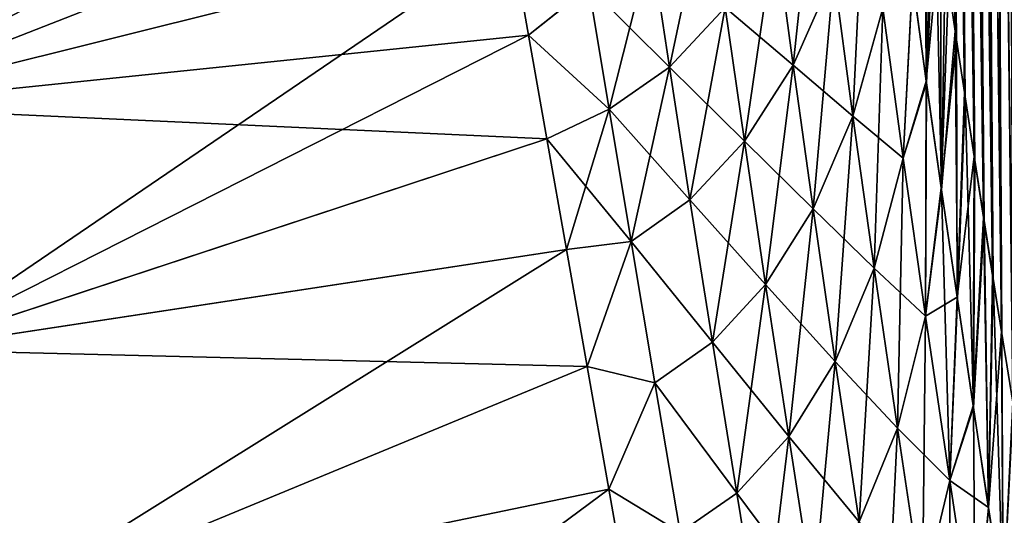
# Model space of a CAD drawing. Header units: millimetres. Extents: x -24 to 118, y -375 to 355.
# Tile 14 of 256: x 62.93 to 72.23, y 105.91 to 110.6. Entities that reach past the tile are written whole.
import ezdxf

# ---------------------------------------------------------------- set-up
doc = ezdxf.new("R2010")
doc.units = ezdxf.units.MM
doc.header["$LTSCALE"] = 52.148148
for name, color, linetype in [('28', 7, 'CONTINUOUS'), ('29', 7, 'CONTINUOUS'), ('30', 7, 'CONTINUOUS'), ('32', 7, 'CONTINUOUS')]:
    doc.layers.add(name, color=color, linetype=linetype)

msp = doc.modelspace()

# ---------------------------------------------------------------- linework, layer by layer
at = {"layer": '28', "color": 7, "linetype": 'CONTINUOUS', "true_color": 0xe0f2ff}
for points in [[(71.6755, 111.1391, 19.9865), (71.7707, 110.4897, 20.4266), (71.5435, 126.1892, 18.1547), (71.6755, 111.1391, 19.9865)], [(71.5435, 126.1892, 18.1547), (71.7707, 110.4897, 20.4266), (71.6284, 125.8049, 18.672), (71.5435, 126.1892, 18.1547)], [(71.7707, 110.4897, 20.4266), (71.8636, 109.8682, 20.8227), (71.6284, 125.8049, 18.672), (71.7707, 110.4897, 20.4266)], [(71.6284, 125.8049, 18.672), (71.8636, 109.8682, 20.8227), (71.7173, 125.4162, 19.1808), (71.6284, 125.8049, 18.672)], [(71.783, 110.4082, -20.4799), (71.7071, 110.9238, -20.1355), (71.629, 125.805, -18.672), (71.783, 110.4082, -20.4799)], [(71.8576, 109.9084, -20.7978), (71.783, 110.4082, -20.4799), (71.629, 125.805, -18.672), (71.8576, 109.9084, -20.7978)], [(71.7176, 125.4162, -19.1808), (71.8576, 109.9084, -20.7978), (71.629, 125.805, -18.672), (71.7176, 125.4162, -19.1808)], [(71.8636, 109.8682, 20.8227), (71.9542, 109.2702, 21.1819), (71.7173, 125.4162, 19.1808), (71.8636, 109.8682, 20.8227)], [(71.7173, 125.4162, 19.1808), (71.9542, 109.2702, 21.1819), (71.8097, 125.0241, 19.681), (71.7173, 125.4162, 19.1808)], [(71.949, 109.3047, -21.1618), (71.8576, 109.9084, -20.7978), (71.7176, 125.4162, -19.1808), (71.949, 109.3047, -21.1618)], [(71.8096, 125.0241, -19.681), (71.949, 109.3047, -21.1618), (71.7176, 125.4162, -19.1808), (71.8096, 125.0241, -19.681)], [(72.0373, 108.728, -21.4898), (71.949, 109.3047, -21.1618), (71.8096, 125.0241, -19.681), (72.0373, 108.728, -21.4898)], [(71.9055, 124.6298, -20.1706), (72.0373, 108.728, -21.4898), (71.8096, 125.0241, -19.681), (71.9055, 124.6298, -20.1706)], [(71.9542, 109.2702, 21.1819), (72.042, 108.6984, 21.5062), (71.8097, 125.0241, 19.681), (71.9542, 109.2702, 21.1819)], [(71.8097, 125.0241, 19.681), (72.042, 108.6984, 21.5062), (71.9059, 124.6298, 20.1706), (71.8097, 125.0241, 19.681)], [(72.1227, 108.1779, -21.785), (72.0373, 108.728, -21.4898), (71.9055, 124.6298, -20.1706), (72.1227, 108.1779, -21.785)], [(72.0074, 124.2348, -20.6448), (72.1227, 108.1779, -21.785), (71.9055, 124.6298, -20.1706), (72.0074, 124.2348, -20.6448)], [(72.042, 108.6984, 21.5062), (72.1269, 108.1526, 21.7982), (71.9059, 124.6298, 20.1706), (72.042, 108.6984, 21.5062)], [(71.9059, 124.6298, 20.1706), (72.1269, 108.1526, 21.7982), (72.0082, 124.2348, 20.6448), (71.9059, 124.6298, 20.1706)], [(72.2062, 107.6492, -22.052), (72.1227, 108.1779, -21.785), (72.0074, 124.2348, -20.6448), (72.2062, 107.6492, -22.052)], [(72.1189, 123.8407, -21.0972), (72.2062, 107.6492, -22.052), (72.0074, 124.2348, -20.6448), (72.1189, 123.8407, -21.0972)], [(72.1269, 108.1526, 21.7982), (72.21, 107.6279, 22.0624), (72.0082, 124.2348, 20.6448), (72.1269, 108.1526, 21.7982)], [(72.0082, 124.2348, 20.6448), (72.21, 107.6279, 22.0624), (72.12, 123.8407, 21.0972), (72.0082, 124.2348, 20.6448)], [(72.3149, 106.9804, -22.3656), (72.2062, 107.6492, -22.052), (72.1189, 123.8407, -21.0972), (72.3149, 106.9804, -22.3656)], [(72.2434, 123.4485, -21.5221), (72.3149, 106.9804, -22.3656), (72.1189, 123.8407, -21.0972), (72.2434, 123.4485, -21.5221)], [(72.3181, 106.964, 22.3729), (72.4245, 106.3366, 22.6413), (72.12, 123.8407, 21.0972), (72.3181, 106.964, 22.3729)], [(72.12, 123.8407, 21.0972), (72.4245, 106.3366, 22.6413), (72.2448, 123.4485, 21.5221), (72.12, 123.8407, 21.0972)], [(72.21, 107.6279, 22.0624), (72.3181, 106.964, 22.3729), (72.12, 123.8407, 21.0972), (72.21, 107.6279, 22.0624)]]:
    msp.add_3dface(points, dxfattribs=at)
at = {"layer": '29', "color": 7, "linetype": 'CONTINUOUS', "true_color": 0xe0f2ff}
for points in [[(71.365, 110.9839, -18.8406), (71.4837, 112.5081, -18.9627), (71.4957, 110.0181, -19.5577), (71.365, 110.9839, -18.8406)], [(71.4975, 110.0022, 19.569), (71.4904, 112.4545, 19.0053), (71.3667, 110.9672, 18.8535), (71.4975, 110.0022, 19.569)], [(71.4837, 112.5081, -18.9627), (71.5551, 111.9889, -19.3672), (71.4957, 110.0181, -19.5577), (71.4837, 112.5081, -18.9627)], [(71.5806, 111.8039, 19.5064), (71.4904, 112.4545, 19.0053), (71.4975, 110.0022, 19.569), (71.5806, 111.8039, 19.5064)], [(71.5551, 111.9889, -19.3672), (71.6303, 111.4566, -19.7611), (71.4957, 110.0181, -19.5577), (71.5551, 111.9889, -19.3672)], [(71.64, 108.9899, 20.2505), (71.5806, 111.8039, 19.5064), (71.4975, 110.0022, 19.569), (71.64, 108.9899, 20.2505)], [(71.6755, 111.1391, 19.9865), (71.5806, 111.8039, 19.5064), (71.64, 108.9899, 20.2505), (71.6755, 111.1391, 19.9865)], [(71.4957, 110.0181, -19.5577), (71.6303, 111.4566, -19.7611), (71.6378, 109.0074, -20.2392), (71.4957, 110.0181, -19.5577)], [(71.6303, 111.4566, -19.7611), (71.7071, 110.9238, -20.1355), (71.6378, 109.0074, -20.2392), (71.6303, 111.4566, -19.7611)], [(71.7707, 110.4897, 20.4266), (71.6755, 111.1391, 19.9865), (71.64, 108.9899, 20.2505), (71.7707, 110.4897, 20.4266)], [(71.7071, 110.9238, -20.1355), (71.783, 110.4082, -20.4799), (71.6378, 109.0074, -20.2392), (71.7071, 110.9238, -20.1355)], [(71.7899, 107.9559, 20.8805), (71.7707, 110.4897, 20.4266), (71.64, 108.9899, 20.2505), (71.7899, 107.9559, 20.8805)], [(71.8636, 109.8682, 20.8227), (71.7707, 110.4897, 20.4266), (71.7899, 107.9559, 20.8805), (71.8636, 109.8682, 20.8227)], [(71.6378, 109.0074, -20.2392), (71.783, 110.4082, -20.4799), (71.7874, 107.9741, -20.87), (71.6378, 109.0074, -20.2392)], [(71.783, 110.4082, -20.4799), (71.8576, 109.9084, -20.7978), (71.7874, 107.9741, -20.87), (71.783, 110.4082, -20.4799)], [(71.8576, 109.9084, -20.7978), (71.949, 109.3047, -21.1618), (71.7874, 107.9741, -20.87), (71.8576, 109.9084, -20.7978)], [(71.9417, 106.9304, 21.4453), (71.8636, 109.8682, 20.8227), (71.7899, 107.9559, 20.8805), (71.9417, 106.9304, 21.4453)], [(71.9542, 109.2702, 21.1819), (71.8636, 109.8682, 20.8227), (71.9417, 106.9304, 21.4453), (71.9542, 109.2702, 21.1819)], [(71.7874, 107.9741, -20.87), (71.949, 109.3047, -21.1618), (71.9392, 106.9478, -21.4363), (71.7874, 107.9741, -20.87)], [(71.949, 109.3047, -21.1618), (72.0373, 108.728, -21.4898), (71.9392, 106.9478, -21.4363), (71.949, 109.3047, -21.1618)], [(72.042, 108.6984, 21.5062), (71.9542, 109.2702, 21.1819), (71.9417, 106.9304, 21.4453), (72.042, 108.6984, 21.5062)], [(71.9392, 106.9478, -21.4363), (72.0373, 108.728, -21.4898), (72.0834, 105.9872, -21.9151), (71.9392, 106.9478, -21.4363)], [(72.0373, 108.728, -21.4898), (72.1227, 108.1779, -21.785), (72.0834, 105.9872, -21.9151), (72.0373, 108.728, -21.4898)], [(72.0855, 105.9741, 21.9213), (72.042, 108.6984, 21.5062), (71.9417, 106.9304, 21.4453), (72.0855, 105.9741, 21.9213)], [(72.1269, 108.1526, 21.7982), (72.042, 108.6984, 21.5062), (72.0855, 105.9741, 21.9213), (72.1269, 108.1526, 21.7982)], [(72.1227, 108.1779, -21.785), (72.2062, 107.6492, -22.052), (72.0834, 105.9872, -21.9151), (72.1227, 108.1779, -21.785)], [(72.2232, 105.077, 22.3236), (72.1269, 108.1526, 21.7982), (72.0855, 105.9741, 21.9213), (72.2232, 105.077, 22.3236)], [(72.21, 107.6279, 22.0624), (72.1269, 108.1526, 21.7982), (72.2232, 105.077, 22.3236), (72.21, 107.6279, 22.0624)], [(72.0834, 105.9872, -21.9151), (72.2062, 107.6492, -22.052), (72.2215, 105.0859, -22.3199), (72.0834, 105.9872, -21.9151)], [(72.2062, 107.6492, -22.052), (72.3149, 106.9804, -22.3656), (72.2215, 105.0859, -22.3199), (72.2062, 107.6492, -22.052)], [(72.3181, 106.964, 22.3729), (72.21, 107.6279, 22.0624), (72.2232, 105.077, 22.3236), (72.3181, 106.964, 22.3729)], [(72.3149, 106.9804, -22.3656), (72.4217, 106.3488, -22.6363), (72.2215, 105.0859, -22.3199), (72.3149, 106.9804, -22.3656)], [(72.4204, 103.8425, 22.806), (72.3181, 106.964, 22.3729), (72.2232, 105.077, 22.3236), (72.4204, 103.8425, 22.806)], [(72.2215, 105.0859, -22.3199), (72.4217, 106.3488, -22.6363), (72.4192, 103.8466, -22.8045), (72.2215, 105.0859, -22.3199)]]:
    msp.add_3dface(points, dxfattribs=at)
at = {"layer": '30', "color": 7, "linetype": 'CONTINUOUS', "true_color": 0xe0f2ff}
for points in [[(70.0688, 111.434, 16.1537), (70.238, 110.1673, 17.4014), (70.4655, 112.2992, 16.006), (70.0688, 111.434, 16.1537)], [(70.4655, 112.2992, 16.006), (70.238, 110.1673, 17.4014), (70.6241, 111.0385, 17.2589), (70.4655, 112.2992, 16.006)], [(70.6241, 111.0385, 17.2589), (70.8037, 109.6849, 18.428), (70.9148, 112.0417, 17.1063), (70.6241, 111.0385, 17.2589)], [(70.9148, 112.0417, 17.1063), (70.8037, 109.6849, 18.428), (71.0849, 110.7063, 18.2824), (70.9148, 112.0417, 17.1063)], [(69.4352, 111.8791, 14.97), (68.8941, 111.3118, 15.1047), (69.0703, 110.1505, 16.4228), (69.4352, 111.8791, 14.97)], [(69.5972, 110.7131, 16.2925), (69.4352, 111.8791, 14.97), (69.0703, 110.1505, 16.4228), (69.5972, 110.7131, 16.2925)], [(69.7783, 109.449, 17.534), (70.0688, 111.434, 16.1537), (69.5972, 110.7131, 16.2925), (69.7783, 109.449, 17.534)], [(70.0692, 111.434, -16.1537), (70.2384, 110.1673, -17.4014), (69.5975, 110.7131, -16.2925), (70.0692, 111.434, -16.1537)], [(70.238, 110.1673, 17.4014), (70.0688, 111.434, 16.1537), (69.7783, 109.449, 17.534), (70.238, 110.1673, 17.4014)], [(70.2384, 110.1673, -17.4014), (70.0692, 111.434, -16.1537), (70.6245, 111.0386, -17.2589), (70.2384, 110.1673, -17.4014)], [(67.5803, 111.3645, 14.4626), (67.7413, 110.4514, 15.6148), (68.3107, 110.9068, 15.2324), (67.5803, 111.3645, 14.4626)], [(67.7413, 110.4514, -15.6148), (67.5803, 111.3645, -14.4626), (68.3108, 110.9069, -15.2324), (67.7413, 110.4514, -15.6148)], [(68.3107, 110.9068, 15.2324), (68.5012, 109.7506, 16.5449), (68.8941, 111.3118, 15.1047), (68.3107, 110.9068, 15.2324)], [(69.0705, 110.1505, -16.4228), (68.3108, 110.9069, -15.2324), (68.8944, 111.3118, -15.1047), (69.0705, 110.1505, -16.4228)], [(68.8941, 111.3118, 15.1047), (68.5012, 109.7506, 16.5449), (69.0703, 110.1505, 16.4228), (68.8941, 111.3118, 15.1047)], [(69.5975, 110.7131, -16.2925), (69.0705, 110.1505, -16.4228), (68.8944, 111.3118, -15.1047), (69.5975, 110.7131, -16.2925)], [(70.238, 110.1673, 17.4014), (70.4273, 108.8085, 18.5626), (70.6241, 111.0385, 17.2589), (70.238, 110.1673, 17.4014)], [(70.8041, 109.685, -18.428), (70.2384, 110.1673, -17.4014), (70.6245, 111.0386, -17.2589), (70.8041, 109.685, -18.428)], [(70.6241, 111.0385, 17.2589), (70.4273, 108.8085, 18.5626), (70.8037, 109.6849, 18.428), (70.6241, 111.0385, 17.2589)], [(70.8041, 109.685, -18.428), (70.6245, 111.0386, -17.2589), (71.0854, 110.7063, -18.2824), (70.8041, 109.685, -18.428)], [(71.3667, 110.9672, 18.8535), (71.0849, 110.7063, 18.2824), (71.2766, 109.2875, 19.3694), (71.3667, 110.9672, 18.8535)], [(71.365, 110.9839, -18.8406), (71.277, 109.2875, -19.3694), (71.0854, 110.7063, -18.2824), (71.365, 110.9839, -18.8406)], [(71.4975, 110.0022, 19.569), (71.3667, 110.9672, 18.8535), (71.2766, 109.2875, 19.3694), (71.4975, 110.0022, 19.569)], [(71.365, 110.9839, -18.8406), (71.4957, 110.0181, -19.5577), (71.277, 109.2875, -19.3694), (71.365, 110.9839, -18.8406)], [(68.5013, 109.7506, -16.5449), (67.7413, 110.4514, -15.6148), (68.3108, 110.9069, -15.2324), (68.5013, 109.7506, -16.5449)], [(68.3107, 110.9068, 15.2324), (67.7413, 110.4514, 15.6148), (68.5012, 109.7506, 16.5449), (68.3107, 110.9068, 15.2324)], [(68.5013, 109.7506, -16.5449), (68.3108, 110.9069, -15.2324), (69.0705, 110.1505, -16.4228), (68.5013, 109.7506, -16.5449)], [(69.5972, 110.7131, 16.2925), (69.0703, 110.1505, 16.4228), (69.2648, 108.8933, 17.657), (69.5972, 110.7131, 16.2925)], [(69.5975, 110.7131, -16.2925), (69.7786, 109.449, -17.534), (69.0705, 110.1505, -16.4228), (69.5975, 110.7131, -16.2925)], [(69.7783, 109.449, 17.534), (69.5972, 110.7131, 16.2925), (69.2648, 108.8933, 17.657), (69.7783, 109.449, 17.534)], [(69.5975, 110.7131, -16.2925), (70.2384, 110.1673, -17.4014), (69.7786, 109.449, -17.534), (69.5975, 110.7131, -16.2925)], [(70.8037, 109.6849, 18.428), (71.0041, 108.2474, 19.5052), (71.0849, 110.7063, 18.2824), (70.8037, 109.6849, 18.428)], [(71.277, 109.2875, -19.3694), (70.8041, 109.685, -18.428), (71.0854, 110.7063, -18.2824), (71.277, 109.2875, -19.3694)], [(71.0849, 110.7063, 18.2824), (71.0041, 108.2474, 19.5052), (71.2766, 109.2875, 19.3694), (71.0849, 110.7063, 18.2824)], [(67.7413, 110.4514, 15.6148), (67.9143, 109.4706, 16.7074), (68.5012, 109.7506, 16.5449), (67.7413, 110.4514, 15.6148)], [(67.9143, 109.4706, -16.7074), (67.7413, 110.4514, -15.6148), (68.5013, 109.7506, -16.5449), (67.9143, 109.4706, -16.7074)], [(68.5012, 109.7506, 16.5449), (68.7091, 108.501, 17.7708), (69.0703, 110.1505, 16.4228), (68.5012, 109.7506, 16.5449)], [(69.265, 108.8933, -17.657), (68.5013, 109.7506, -16.5449), (69.0705, 110.1505, -16.4228), (69.265, 108.8933, -17.657)], [(69.0703, 110.1505, 16.4228), (68.7091, 108.501, 17.7708), (69.2648, 108.8933, 17.657), (69.0703, 110.1505, 16.4228)], [(69.7786, 109.449, -17.534), (69.265, 108.8933, -17.657), (69.0705, 110.1505, -16.4228), (69.7786, 109.449, -17.534)], [(69.9784, 108.0943, 18.6864), (70.238, 110.1673, 17.4014), (69.7783, 109.449, 17.534), (69.9784, 108.0943, 18.6864)], [(70.2384, 110.1673, -17.4014), (70.4277, 108.8085, -18.5626), (69.7786, 109.449, -17.534), (70.2384, 110.1673, -17.4014)], [(70.4273, 108.8085, 18.5626), (70.238, 110.1673, 17.4014), (69.9784, 108.0943, 18.6864), (70.4273, 108.8085, 18.5626)], [(70.4277, 108.8085, -18.5626), (70.2384, 110.1673, -17.4014), (70.8041, 109.685, -18.428), (70.4277, 108.8085, -18.5626)], [(71.4957, 110.0181, -19.5577), (71.4888, 107.7957, -20.3598), (71.277, 109.2875, -19.3694), (71.4957, 110.0181, -19.5577)], [(71.4957, 110.0181, -19.5577), (71.6378, 109.0074, -20.2392), (71.4888, 107.7957, -20.3598), (71.4957, 110.0181, -19.5577)], [(71.4975, 110.0022, 19.569), (71.2766, 109.2875, 19.3694), (71.4885, 107.7957, 20.3597), (71.4975, 110.0022, 19.569)], [(71.64, 108.9899, 20.2505), (71.4975, 110.0022, 19.569), (71.4885, 107.7957, 20.3597), (71.64, 108.9899, 20.2505)], [(67.9143, 109.4706, 16.7074), (68.0984, 108.426, 17.7359), (68.5012, 109.7506, 16.5449), (67.9143, 109.4706, 16.7074)], [(68.7092, 108.501, -17.7708), (67.9143, 109.4706, -16.7074), (68.5013, 109.7506, -16.5449), (68.7092, 108.501, -17.7708)], [(68.5012, 109.7506, 16.5449), (68.0984, 108.426, 17.7359), (68.7091, 108.501, 17.7708), (68.5012, 109.7506, 16.5449)], [(68.7092, 108.501, -17.7708), (68.5013, 109.7506, -16.5449), (69.265, 108.8933, -17.657), (68.7092, 108.501, -17.7708)], [(70.4273, 108.8085, 18.5626), (70.6363, 107.3662, 19.6294), (70.8037, 109.6849, 18.428), (70.4273, 108.8085, 18.5626)], [(71.0044, 108.2474, -19.5052), (70.4277, 108.8085, -18.5626), (70.8041, 109.685, -18.428), (71.0044, 108.2474, -19.5052)], [(70.8037, 109.6849, 18.428), (70.6363, 107.3662, 19.6294), (71.0041, 108.2474, 19.5052), (70.8037, 109.6849, 18.428)], [(71.0044, 108.2474, -19.5052), (70.8041, 109.685, -18.428), (71.277, 109.2875, -19.3694), (71.0044, 108.2474, -19.5052)], [(68.0984, 108.426, -17.7359), (67.9143, 109.4706, -16.7074), (68.7092, 108.501, -17.7708), (68.0984, 108.426, -17.7359)], [(69.7783, 109.449, 17.534), (69.2648, 108.8933, 17.657), (69.4773, 107.5477, 18.7998), (69.7783, 109.449, 17.534)], [(69.7786, 109.449, -17.534), (69.9787, 108.0943, -18.6864), (69.265, 108.8933, -17.657), (69.7786, 109.449, -17.534)], [(69.9784, 108.0943, 18.6864), (69.7783, 109.449, 17.534), (69.4773, 107.5477, 18.7998), (69.9784, 108.0943, 18.6864)], [(69.7786, 109.449, -17.534), (70.4277, 108.8085, -18.5626), (69.9787, 108.0943, -18.6864), (69.7786, 109.449, -17.534)], [(71.0041, 108.2474, 19.5052), (71.2237, 106.7359, 20.4832), (71.2766, 109.2875, 19.3694), (71.0041, 108.2474, 19.5052)], [(71.4888, 107.7957, -20.3598), (71.0044, 108.2474, -19.5052), (71.277, 109.2875, -19.3694), (71.4888, 107.7957, -20.3598)], [(71.2766, 109.2875, 19.3694), (71.2237, 106.7359, 20.4832), (71.4885, 107.7957, 20.3597), (71.2766, 109.2875, 19.3694)], [(71.64, 108.9899, 20.2505), (71.4885, 107.7957, 20.3597), (71.7176, 106.2426, 21.2477), (71.64, 108.9899, 20.2505)], [(71.6378, 109.0074, -20.2392), (71.7874, 107.9741, -20.87), (71.4888, 107.7957, -20.3598), (71.6378, 109.0074, -20.2392)], [(71.7899, 107.9559, 20.8805), (71.64, 108.9899, 20.2505), (71.7176, 106.2426, 21.2477), (71.7899, 107.9559, 20.8805)], [(69.2648, 108.8933, 17.657), (68.7091, 108.501, 17.7708), (69.4773, 107.5477, 18.7998), (69.2648, 108.8933, 17.657)], [(69.4775, 107.5477, -18.7998), (68.7092, 108.501, -17.7708), (69.265, 108.8933, -17.657), (69.4775, 107.5477, -18.7998)], [(69.9787, 108.0943, -18.6864), (69.4775, 107.5477, -18.7998), (69.265, 108.8933, -17.657), (69.9787, 108.0943, -18.6864)], [(70.197, 106.6574, 19.7423), (70.4273, 108.8085, 18.5626), (69.9784, 108.0943, 18.6864), (70.197, 106.6574, 19.7423)], [(70.4277, 108.8085, -18.5626), (70.6365, 107.3662, -19.6294), (69.9787, 108.0943, -18.6864), (70.4277, 108.8085, -18.5626)], [(70.6363, 107.3662, 19.6294), (70.4273, 108.8085, 18.5626), (70.197, 106.6574, 19.7423), (70.6363, 107.3662, 19.6294)], [(70.6365, 107.3662, -19.6294), (70.4277, 108.8085, -18.5626), (71.0044, 108.2474, -19.5052), (70.6365, 107.3662, -19.6294)], [(68.0984, 108.426, 17.7359), (68.2935, 107.3197, 18.6983), (68.7091, 108.501, 17.7708), (68.0984, 108.426, 17.7359)], [(68.2935, 107.3197, -18.6983), (68.0984, 108.426, -17.7359), (68.7092, 108.501, -17.7708), (68.2935, 107.3197, -18.6983)], [(68.7091, 108.501, 17.7708), (68.2935, 107.3197, 18.6983), (68.9336, 107.165, 18.9032), (68.7091, 108.501, 17.7708)], [(68.9337, 107.165, -18.9033), (68.2935, 107.3197, -18.6983), (68.7092, 108.501, -17.7708), (68.9337, 107.165, -18.9033)], [(68.7091, 108.501, 17.7708), (68.9336, 107.165, 18.9032), (69.4773, 107.5477, 18.7998), (68.7091, 108.501, 17.7708)], [(68.9337, 107.165, -18.9033), (68.7092, 108.501, -17.7708), (69.4775, 107.5477, -18.7998), (68.9337, 107.165, -18.9033)], [(70.6363, 107.3662, 19.6294), (70.8634, 105.8501, 20.5947), (71.0041, 108.2474, 19.5052), (70.6363, 107.3662, 19.6294)], [(71.224, 106.7359, -20.4832), (70.6365, 107.3662, -19.6294), (71.0044, 108.2474, -19.5052), (71.224, 106.7359, -20.4832)], [(71.0041, 108.2474, 19.5052), (70.8634, 105.8501, 20.5947), (71.2237, 106.7359, 20.4832), (71.0041, 108.2474, 19.5052)], [(71.224, 106.7359, -20.4832), (71.0044, 108.2474, -19.5052), (71.4888, 107.7957, -20.3598), (71.224, 106.7359, -20.4832)], [(69.9784, 108.0943, 18.6864), (69.4773, 107.5477, 18.7998), (69.7068, 106.1216, 19.8441), (69.9784, 108.0943, 18.6864)], [(69.9787, 108.0943, -18.6864), (70.1972, 106.6574, -19.7423), (69.4775, 107.5477, -18.7998), (69.9787, 108.0943, -18.6864)], [(70.197, 106.6574, 19.7423), (69.9784, 108.0943, 18.6864), (69.7068, 106.1216, 19.8441), (70.197, 106.6574, 19.7423)], [(69.9787, 108.0943, -18.6864), (70.6365, 107.3662, -19.6294), (70.1972, 106.6574, -19.7423), (69.9787, 108.0943, -18.6864)], [(71.7874, 107.9741, -20.87), (71.7176, 106.2426, -21.2477), (71.4888, 107.7957, -20.3598), (71.7874, 107.9741, -20.87)], [(71.7874, 107.9741, -20.87), (71.9392, 106.9478, -21.4363), (71.7176, 106.2426, -21.2477), (71.7874, 107.9741, -20.87)], [(71.9417, 106.9304, 21.4453), (71.7899, 107.9559, 20.8805), (71.7176, 106.2426, 21.2477), (71.9417, 106.9304, 21.4453)], [(71.2237, 106.7359, 20.4832), (71.4598, 105.1618, 21.3562), (71.4885, 107.7957, 20.3597), (71.2237, 106.7359, 20.4832)], [(71.7176, 106.2426, -21.2477), (71.224, 106.7359, -20.4832), (71.4888, 107.7957, -20.3598), (71.7176, 106.2426, -21.2477)], [(71.4885, 107.7957, 20.3597), (71.4598, 105.1618, 21.3562), (71.7176, 106.2426, 21.2477), (71.4885, 107.7957, 20.3597)], [(69.4773, 107.5477, 18.7998), (68.9336, 107.165, 18.9032), (69.7068, 106.1216, 19.8441), (69.4773, 107.5477, 18.7998)], [(69.707, 106.1216, -19.8441), (68.9337, 107.165, -18.9033), (69.4775, 107.5477, -18.7998), (69.707, 106.1216, -19.8441)], [(70.1972, 106.6574, -19.7423), (69.707, 106.1216, -19.8441), (69.4775, 107.5477, -18.7998), (70.1972, 106.6574, -19.7423)], [(68.2935, 107.3197, 18.6983), (68.4983, 106.1581, 19.589), (68.9336, 107.165, 18.9032), (68.2935, 107.3197, 18.6983)], [(68.4983, 106.1581, -19.589), (68.2935, 107.3197, -18.6983), (68.9337, 107.165, -18.9033), (68.4983, 106.1581, -19.589)], [(70.4325, 105.1475, 20.6946), (70.6363, 107.3662, 19.6294), (70.197, 106.6574, 19.7423), (70.4325, 105.1475, 20.6946)], [(70.6365, 107.3662, -19.6294), (70.8635, 105.8501, -20.5947), (70.1972, 106.6574, -19.7423), (70.6365, 107.3662, -19.6294)], [(70.8634, 105.8501, 20.5947), (70.6363, 107.3662, 19.6294), (70.4325, 105.1475, 20.6946), (70.8634, 105.8501, 20.5947)], [(70.8635, 105.8501, -20.5947), (70.6365, 107.3662, -19.6294), (71.224, 106.7359, -20.4832), (70.8635, 105.8501, -20.5947)], [(68.9336, 107.165, 18.9032), (68.4983, 106.1581, 19.589), (69.1736, 105.7504, 19.9356), (68.9336, 107.165, 18.9032)], [(69.1737, 105.7504, -19.9356), (68.4983, 106.1581, -19.589), (68.9337, 107.165, -18.9033), (69.1737, 105.7504, -19.9356)], [(68.9336, 107.165, 18.9032), (69.1736, 105.7504, 19.9356), (69.7068, 106.1216, 19.8441), (68.9336, 107.165, 18.9032)], [(69.1737, 105.7504, -19.9356), (68.9337, 107.165, -18.9033), (69.707, 106.1216, -19.8441), (69.1737, 105.7504, -19.9356)], [(71.9392, 106.9478, -21.4363), (72.0834, 105.9872, -21.9151), (71.7176, 106.2426, -21.2477), (71.9392, 106.9478, -21.4363)], [(71.9417, 106.9304, 21.4453), (71.7176, 106.2426, 21.2477), (71.9594, 104.6405, 22.0283), (71.9417, 106.9304, 21.4453)], [(72.0855, 105.9741, 21.9213), (71.9417, 106.9304, 21.4453), (71.9594, 104.6405, 22.0283), (72.0855, 105.9741, 21.9213)], [(70.197, 106.6574, 19.7423), (69.7068, 106.1216, 19.8441), (69.9521, 104.6237, 20.7835), (70.197, 106.6574, 19.7423)], [(70.1972, 106.6574, -19.7423), (70.4326, 105.1475, -20.6946), (69.707, 106.1216, -19.8441), (70.1972, 106.6574, -19.7423)], [(70.4325, 105.1475, 20.6946), (70.197, 106.6574, 19.7423), (69.9521, 104.6237, 20.7835), (70.4325, 105.1475, 20.6946)], [(70.1972, 106.6574, -19.7423), (70.8635, 105.8501, -20.5947), (70.4326, 105.1475, -20.6946), (70.1972, 106.6574, -19.7423)], [(70.8634, 105.8501, 20.5947), (71.1059, 104.2711, 21.4529), (71.2237, 106.7359, 20.4832), (70.8634, 105.8501, 20.5947)], [(71.4598, 105.1619, -21.3562), (70.8635, 105.8501, -20.5947), (71.224, 106.7359, -20.4832), (71.4598, 105.1619, -21.3562)], [(71.2237, 106.7359, 20.4832), (71.1059, 104.2711, 21.4529), (71.4598, 105.1618, 21.3562), (71.2237, 106.7359, 20.4832)], [(71.4598, 105.1619, -21.3562), (71.224, 106.7359, -20.4832), (71.7176, 106.2426, -21.2477), (71.4598, 105.1619, -21.3562)], [(71.9592, 104.6405, -22.0283), (71.4598, 105.1619, -21.3562), (71.7176, 106.2426, -21.2477), (71.9592, 104.6405, -22.0283)], [(71.4598, 105.1618, 21.3562), (71.7081, 103.5371, 22.1194), (71.7176, 106.2426, 21.2477), (71.4598, 105.1618, 21.3562)], [(71.7176, 106.2426, 21.2477), (71.7081, 103.5371, 22.1194), (71.9594, 104.6405, 22.0283), (71.7176, 106.2426, 21.2477)], [(72.0834, 105.9872, -21.9151), (71.9592, 104.6405, -22.0283), (71.7176, 106.2426, -21.2477), (72.0834, 105.9872, -21.9151)], [(68.4983, 106.1581, 19.589), (68.7122, 104.9453, 20.405), (69.1736, 105.7504, 19.9356), (68.4983, 106.1581, 19.589)], [(68.7122, 104.9453, -20.405), (68.4983, 106.1581, -19.589), (69.1737, 105.7504, -19.9356), (68.7122, 104.9453, -20.405)], [(69.7068, 106.1216, 19.8441), (69.1736, 105.7504, 19.9356), (69.9521, 104.6237, 20.7835), (69.7068, 106.1216, 19.8441)], [(69.9522, 104.6237, -20.7835), (69.1737, 105.7504, -19.9356), (69.707, 106.1216, -19.8441), (69.9522, 104.6237, -20.7835)], [(70.4326, 105.1475, -20.6946), (69.9522, 104.6237, -20.7835), (69.707, 106.1216, -19.8441), (70.4326, 105.1475, -20.6946)], [(72.0834, 105.9872, -21.9151), (72.2215, 105.0859, -22.3199), (71.9592, 104.6405, -22.0283), (72.0834, 105.9872, -21.9151)], [(72.2232, 105.077, 22.3236), (72.0855, 105.9741, 21.9213), (71.9594, 104.6405, 22.0283), (72.2232, 105.077, 22.3236)]]:
    msp.add_3dface(points, dxfattribs=at)
at = {"layer": '32', "color": 7, "linetype": 'CONTINUOUS', "true_color": 0xe0f2ff}
for points in [[(61.2279, 109.7763, 15.3684), (67.297, 112.9712, 12.0004), (60.6155, 111.7658, 12.3262), (61.2279, 109.7763, 15.3684)], [(67.4321, 112.2053, 13.2567), (67.297, 112.9712, 12.0004), (61.2279, 109.7763, 15.3684), (67.4321, 112.2053, 13.2567)], [(60.6146, 111.7656, -12.3264), (67.4321, 112.2053, -13.2566), (61.2269, 109.7761, -15.3685), (60.6146, 111.7656, -12.3264)], [(67.4321, 112.2053, -13.2566), (67.5803, 111.3645, -14.4626), (61.2269, 109.7761, -15.3685), (67.4321, 112.2053, -13.2566)], [(67.5803, 111.3645, 14.4626), (67.4321, 112.2053, 13.2567), (61.2279, 109.7763, 15.3684), (67.5803, 111.3645, 14.4626)], [(67.5803, 111.3645, -14.4626), (67.7413, 110.4514, -15.6148), (61.2269, 109.7761, -15.3685), (67.5803, 111.3645, -14.4626)], [(61.8737, 107.4763, 17.9236), (67.5803, 111.3645, 14.4626), (61.2279, 109.7763, 15.3684), (61.8737, 107.4763, 17.9236)], [(67.7413, 110.4514, 15.6148), (67.5803, 111.3645, 14.4626), (61.8737, 107.4763, 17.9236), (67.7413, 110.4514, 15.6148)], [(67.7413, 110.4514, -15.6148), (67.9143, 109.4706, -16.7074), (61.2269, 109.7761, -15.3685), (67.7413, 110.4514, -15.6148)], [(67.9143, 109.4706, 16.7074), (67.7413, 110.4514, 15.6148), (61.8737, 107.4763, 17.9236), (67.9143, 109.4706, 16.7074)], [(61.2269, 109.7761, -15.3685), (67.9143, 109.4706, -16.7074), (61.8728, 107.4761, -17.9236), (61.2269, 109.7761, -15.3685)], [(67.9143, 109.4706, -16.7074), (68.0984, 108.426, -17.7359), (61.8728, 107.4761, -17.9236), (67.9143, 109.4706, -16.7074)], [(68.0984, 108.426, 17.7359), (67.9143, 109.4706, 16.7074), (61.8737, 107.4763, 17.9236), (68.0984, 108.426, 17.7359)], [(68.0984, 108.426, -17.7359), (68.2935, 107.3197, -18.6983), (61.8728, 107.4761, -17.9236), (68.0984, 108.426, -17.7359)], [(62.4733, 104.9104, 20.0164), (68.0984, 108.426, 17.7359), (61.8737, 107.4763, 17.9236), (62.4733, 104.9104, 20.0164)], [(68.2935, 107.3197, 18.6983), (68.0984, 108.426, 17.7359), (62.4733, 104.9104, 20.0164), (68.2935, 107.3197, 18.6983)], [(61.8728, 107.4761, -17.9236), (68.2935, 107.3197, -18.6983), (62.4726, 104.9103, -20.0164), (61.8728, 107.4761, -17.9236)], [(68.2935, 107.3197, -18.6983), (68.4983, 106.1581, -19.589), (62.4726, 104.9103, -20.0164), (68.2935, 107.3197, -18.6983)], [(68.4983, 106.1581, 19.589), (68.2935, 107.3197, 18.6983), (62.4733, 104.9104, 20.0164), (68.4983, 106.1581, 19.589)], [(68.4983, 106.1581, -19.589), (68.7122, 104.9453, -20.405), (62.4726, 104.9103, -20.0164), (68.4983, 106.1581, -19.589)], [(62.9936, 102.0736, 21.6769), (68.4983, 106.1581, 19.589), (62.4733, 104.9104, 20.0164), (62.9936, 102.0736, 21.6769)], [(68.7122, 104.9453, 20.405), (68.4983, 106.1581, 19.589), (62.9936, 102.0736, 21.6769), (68.7122, 104.9453, 20.405)]]:
    msp.add_3dface(points, dxfattribs=at)

doc.saveas('drawing.dxf')
